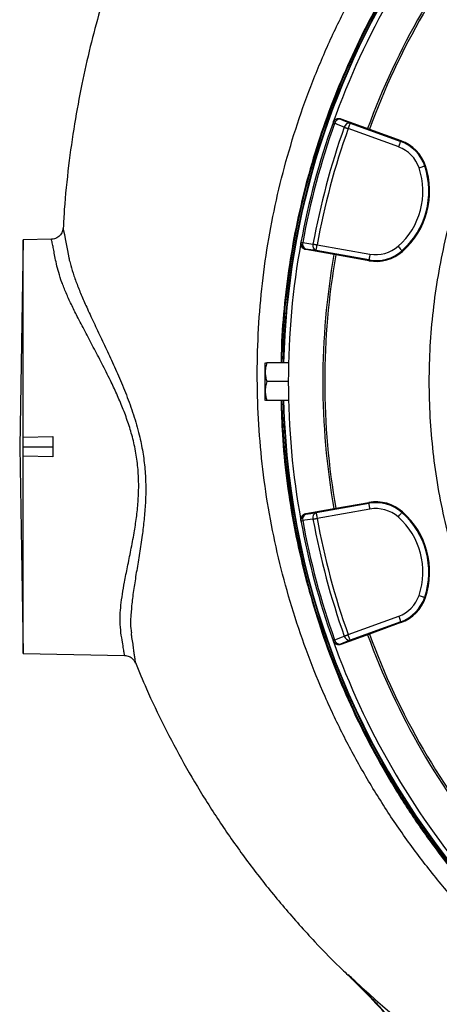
# Model space of a CAD drawing. Header units: millimetres. Extents: x 6921 to 13014, y 3949 to 15982.
# Tile 11 of 37: x 6921 to 7986, y 11419 to 13917. Entities that reach past the tile are written whole.
import ezdxf

# ---------------------------------------------------------------- set-up
doc = ezdxf.new("R2010")
doc.units = ezdxf.units.MM
doc.header["$LTSCALE"] = 5

msp = doc.modelspace()

# ---------------------------------------------------------------- linework, layer by layer
at = {"color": 7, "linetype": 'Continuous', "lineweight": 25}
for p, q in [((7735.8, 13665.4), (7735.4, 13664.2)), ((7735.8, 13665.4), (7808.6, 13638.9)), ((7716.6, 13656.3), (7716.2, 13655.2)), ((7882.7, 13593.7), (7754.6, 13640.3)), ((7759.7, 13654.4), (7887.9, 13607.8)), ((7808.6, 13638.9), (7888.6, 13609.8)), ((7888.6, 13609.8), (7887.9, 13607.8)), ((7950.7, 13546.3), (7948.7, 13545.6)), ((6930.2, 13358.5), (6921.1, 12833.5)), ((7001.9, 13359.8), (6930.2, 13358.5)), ((6930.2, 12858), (6930.2, 13358.5)), ((7634.9, 13351.9), (7634.7, 13350.8)), ((7675.6, 13345.6), (7809.9, 13321.9)), ((7647, 13334.4), (7646.8, 13333.3)), ((7723.1, 13319.8), (7646.8, 13333.3)), ((7807.3, 13307.1), (7673, 13330.8)), ((7806.9, 13305), (7723.1, 13319.8)), ((7892.5, 13329), (7891.1, 13330.6)), ((7806.9, 13305), (7807.3, 13307.1)), ((7544.2, 13046), (7542.7, 13043.5)), ((7542.7, 13043.5), (7542.7, 12953.5)), ((7603.3, 13046), (7548.4, 13046)), ((7602.7, 12998.5), (7548.4, 12998.5)), ((7542.7, 12953.5), (7544.2, 12951)), ((7603.3, 12951), (7548.4, 12951)), ((6929.8, 12833.5), (6930.2, 12858)), ((6930.2, 12858), (7005.2, 12859.2)), ((7005.2, 12859.2), (7005.2, 12807.9)), ((6921.1, 12833.5), (6930.2, 12308.5)), ((6930.2, 12809.1), (6929.8, 12833.5)), ((6929.8, 12833.5), (7005.2, 12833.5)), ((7005.2, 12807.9), (6930.2, 12809.1)), ((6930.2, 12308.5), (6930.2, 12809.1)), ((7673, 12666.3), (7807.3, 12690)), ((7723.1, 12677.3), (7806.9, 12692.1)), ((7806.9, 12692.1), (7807.3, 12690)), ((7646.8, 12663.8), (7723.1, 12677.3)), ((7646.8, 12663.8), (7647, 12662.6)), ((7809.9, 12675.2), (7675.6, 12651.5)), ((7892.5, 12668.1), (7891.1, 12666.5)), ((7634.7, 12646.3), (7634.9, 12645.2)), ((7950.7, 12450.8), (7948.7, 12451.5)), ((7754.6, 12356.8), (7882.7, 12403.4)), ((7887.9, 12389.3), (7759.7, 12342.7)), ((7888.6, 12387.3), (7887.9, 12389.3)), ((7888.6, 12387.3), (7808.6, 12358.2)), ((7716.2, 12341.9), (7716.6, 12340.8)), ((7808.6, 12358.2), (7735.8, 12331.7)), ((7735.4, 12332.9), (7735.8, 12331.7)), ((6930.2, 12308.5), (7187.1, 12304.1))]:
    msp.add_line(p, q, dxfattribs=at)
at = {"color": 7, "linetype": 'Continuous', "lineweight": 25, "flags": 128}
for points in [[(7735.4, 13664.2), (7747.3, 13659.4), (7759.7, 13654.4)], [(7716.2, 13655.2), (7716.2, 13655.2), (7716.4, 13655.1), (7716.8, 13655), (7717.2, 13654.8), (7717.8, 13654.6), (7718.5, 13654.3), (7719.4, 13654), (7720.3, 13653.7)], [(7744.6, 13643.9), (7724.9, 13651.8), (7720.3, 13653.7)], [(7744.6, 13643.9), (7745.6, 13643.5), (7746.8, 13643.1), (7747.9, 13642.7), (7749.2, 13642.2), (7750.5, 13641.8), (7751.9, 13641.3), (7753.2, 13640.8), (7754.6, 13640.3)], [(7759.7, 13654.4), (7759.6, 13654.1), (7759.3, 13653.2), (7758.8, 13651.9), (7758.2, 13650.1), (7757.4, 13648), (7756.5, 13645.6), (7755.6, 13643), (7754.6, 13640.3)], [(7882.7, 13593.7), (7883.7, 13596.4), (7884.7, 13599), (7885.5, 13601.4), (7886.3, 13603.5), (7886.9, 13605.2), (7887.4, 13606.6), (7887.7, 13607.4), (7887.9, 13607.8)], [(7934.5, 13540.8), (7937.2, 13541.7), (7939.8, 13542.6), (7942.2, 13543.4), (7944.4, 13544.1), (7946.1, 13544.7), (7947.5, 13545.2), (7948.3, 13545.5), (7948.7, 13545.6)], [(7634.9, 13351.9), (7635, 13351.9), (7635.2, 13351.9), (7635.5, 13351.8), (7636, 13351.7), (7636.6, 13351.6), (7637.4, 13351.5), (7638.2, 13351.3), (7639.2, 13351.1)], [(7639.2, 13351.1), (7660.2, 13348.2), (7665.2, 13347.5)], [(7665.2, 13347.5), (7666.3, 13347.3), (7667.4, 13347.1), (7668.7, 13346.8), (7670, 13346.6), (7671.3, 13346.3), (7672.8, 13346.1), (7674.2, 13345.8), (7675.6, 13345.6)], [(7673, 13330.8), (7673.1, 13331.2), (7673.3, 13332.1), (7673.5, 13333.5), (7673.8, 13335.3), (7674.2, 13337.5), (7674.7, 13340), (7675.1, 13342.7), (7675.6, 13345.6)], [(7881.2, 13341.8), (7883.1, 13339.7), (7884.9, 13337.6), (7886.6, 13335.7), (7888.1, 13334), (7889.3, 13332.6), (7890.2, 13331.5), (7890.8, 13330.9), (7891.1, 13330.6)], [(7673, 13330.8), (7659.8, 13332.7), (7647, 13334.4)], [(7809.9, 13321.9), (7809.4, 13319.1), (7808.9, 13316.3), (7808.5, 13313.8), (7808.1, 13311.6), (7807.8, 13309.8), (7807.5, 13308.4), (7807.4, 13307.5), (7807.3, 13307.1)], [(7809.9, 12675.2), (7809.4, 12678), (7808.9, 12680.7), (7808.5, 12683.3), (7808.1, 12685.5), (7807.8, 12687.3), (7807.5, 12688.7), (7807.4, 12689.6), (7807.3, 12690)], [(7647, 12662.6), (7659.8, 12664.4), (7673, 12666.3)], [(7673, 12666.3), (7673.1, 12665.9), (7673.3, 12665), (7673.5, 12663.6), (7673.8, 12661.8), (7674.2, 12659.6), (7674.7, 12657.1), (7675.1, 12654.3), (7675.6, 12651.5)], [(7881.2, 12655.3), (7883.1, 12657.4), (7884.9, 12659.5), (7886.6, 12661.4), (7888.1, 12663.1), (7889.3, 12664.5), (7890.2, 12665.5), (7890.8, 12666.2), (7891.1, 12666.5)], [(7634.9, 12645.2), (7635, 12645.2), (7635.2, 12645.2), (7635.5, 12645.3), (7636, 12645.4), (7636.6, 12645.5), (7637.4, 12645.6), (7638.2, 12645.8), (7639.2, 12646)], [(7665.2, 12649.6), (7644.2, 12646.7), (7639.2, 12646)], [(7665.2, 12649.6), (7666.3, 12649.8), (7667.4, 12650), (7668.7, 12650.2), (7670, 12650.5), (7671.3, 12650.7), (7672.8, 12651), (7674.2, 12651.3), (7675.6, 12651.5)], [(7934.5, 12456.3), (7937.2, 12455.4), (7939.8, 12454.5), (7942.2, 12453.7), (7944.4, 12453), (7946.1, 12452.4), (7947.5, 12451.9), (7948.3, 12451.6), (7948.7, 12451.5)], [(7882.7, 12403.4), (7883.7, 12400.7), (7884.7, 12398.1), (7885.5, 12395.7), (7886.3, 12393.6), (7886.9, 12391.9), (7887.4, 12390.5), (7887.7, 12389.7), (7887.9, 12389.3)], [(7716.2, 12341.9), (7716.2, 12341.9), (7716.4, 12342), (7716.8, 12342.1), (7717.2, 12342.3), (7717.8, 12342.5), (7718.5, 12342.8), (7719.4, 12343), (7720.3, 12343.4)], [(7720.3, 12343.4), (7740, 12351.3), (7744.6, 12353.2)], [(7759.7, 12342.7), (7747.3, 12337.7), (7735.4, 12332.9)], [(7744.6, 12353.2), (7745.6, 12353.6), (7746.8, 12354), (7747.9, 12354.4), (7749.2, 12354.8), (7750.5, 12355.3), (7751.9, 12355.8), (7753.2, 12356.3), (7754.6, 12356.8)], [(7759.7, 12342.7), (7759.6, 12343), (7759.3, 12343.9), (7758.8, 12345.2), (7758.2, 12347), (7757.4, 12349.1), (7756.5, 12351.5), (7755.6, 12354.1), (7754.6, 12356.8)]]:
    msp.add_lwpolyline(points, dxfattribs=at)
at = {"color": 8, "linetype": 'Continuous', "lineweight": 25, "flags": 128}
msp.add_lwpolyline([(7031.2, 13388), (7031.5, 13386.4), (7032.6, 13380.9), (7034.5, 13371.6), (7036.6, 13360.9), (7039.2, 13347.7), (7042.4, 13331.5), (7046.1, 13312.9), (7046.1, 13312.9), (7046.1, 13312.9)], dxfattribs=at)
at = {"color": 7, "linetype": 'Continuous', "lineweight": 25}
for centre, radius, start, end in [((9560.2, 12998.5), 1975, 114.1372, 178.6219), ((9560.2, 12998.5), 1971.4, 114.3679, 178.6193), ((9560.2, 12998.5), 1970, 114.4169, 178.6184), ((9560.2, 12998.5), 1957.5, 139.6345, 160.3655), ((9560.2, 12998.5), 1870, 140.0802, 159.9198), ((9560.2, 12998.5), 1865, 140.0805, 159.9195), ((7730.3, 13650.1), 15, 69.9824, 160.3832), ((7733.7, 13650.5), 13.8, 83.0898, 166.6162), ((9560.2, 12998.5), 1957.5, 160.4003, 169.5997), ((9560.2, 12998.5), 1953.1, 160.4003, 169.5997), ((9560.2, 12998.5), 1926.9, 160.4331, 169.5669), ((9560.2, 12998.5), 1916.3, 160.4331, 169.5669), ((7758.1, 13640.7), 13.8, 83.095, 166.6329), ((7853.5, 13513.3), 85.5, 18.7156, 70), ((7853.5, 13513.3), 100.5, 18.7156, 70), ((7853.5, 13513.3), 102.6, 18.7156, 70), ((7758.8, 13481.2), 185.5, 311.2844, 18.7156), ((7758.8, 13481.2), 200.5, 311.2844, 18.7156), ((7758.8, 13481.2), 202.6, 311.2844, 18.7156), ((9560.2, 12998.5), 1957.5, 169.6345, 180), ((7649.6, 13349.2), 15, 169.6178, 260.0165), ((7652.5, 13347.2), 13.8, 163.3843, 246.91), ((7678.5, 13343.5), 13.8, 163.3667, 246.9059), ((7824.8, 13406.1), 85.5, 260, 311.2844), ((9560.2, 12998.5), 1870, 170.0802, 189.9198), ((9560.2, 12998.5), 1865, 170.0805, 189.9195), ((7824.8, 13406.1), 102.6, 260, 311.2844), ((7824.8, 13406.1), 100.5, 260, 311.2844), ((9560.2, 12998.5), 1957.5, 180, 190.3655), ((9560.2, 12998.5), 1975, 181.3781, 358.6219), ((9560.2, 12998.5), 1975, 181.3781, 270), ((9560.2, 12998.5), 1971.4, 181.3807, 264.4368), ((9560.2, 12998.5), 1970, 181.3816, 264.3878), ((7824.8, 12591), 102.6, 48.7156, 100), ((7824.8, 12591), 100.5, 48.7156, 100), ((7649.6, 12647.9), 15, 99.9835, 190.3822), ((7652.5, 12649.9), 13.8, 113.09, 196.6157), ((7678.5, 12653.6), 13.8, 113.0941, 196.6333), ((7824.8, 12591), 85.5, 48.7156, 100), ((7758.8, 12515.8), 200.5, 341.2844, 48.7156), ((7758.8, 12515.8), 202.6, 341.2844, 48.7156), ((9560.2, 12998.5), 1957.5, 190.4003, 199.5997), ((9560.2, 12998.5), 1953.1, 190.4003, 199.5997), ((9560.2, 12998.5), 1926.9, 190.4331, 199.5669), ((9560.2, 12998.5), 1916.3, 190.4331, 199.5669), ((7758.8, 12515.8), 185.5, 341.2844, 48.7156), ((7853.5, 12483.8), 85.5, 290, 341.2844), ((7853.5, 12483.8), 100.5, 290, 341.2844), ((7853.5, 12483.8), 102.6, 290, 341.2844), ((7730.3, 12346.9), 15, 199.6168, 290.0176), ((9560.2, 12998.5), 1957.5, 199.6345, 220.3655), ((7733.7, 12346.6), 13.8, 193.3838, 276.9102), ((7758.1, 12356.4), 13.8, 193.3671, 276.905), ((9560.2, 12998.5), 1870, 200.0802, 219.9198), ((9560.2, 12998.5), 1865, 200.0805, 219.9195), ((6905.1, 10575.3), 1250, 15, 46.5665)]:
    msp.add_arc(centre, radius, start, end, dxfattribs=at)
for points, knots in [([(12620.7, 11123.1), (12641.4, 11164.1), (12682.5, 11245.3), (12737.2, 11368.9), (12786.8, 11491.7), (12830.8, 11613.6), (12869.3, 11734.3), (12902.7, 11853.6), (12931.2, 11971.2), (12955, 12087.1), (12974.5, 12201), (12989.8, 12313), (13001.3, 12422.7), (13009.4, 12534.4), (13013.9, 12647.8), (13014.6, 12762.4), (13011.7, 12873.9), (13005.4, 12982.2), (12996.1, 13087.3), (12983.3, 13194.8), (12966.7, 13304.2), (12946.1, 13415.1), (12922.9, 13521.2), (12897.3, 13623.1), (12869.6, 13720.8), (12840.2, 13814.2), (12809.6, 13902.7), (12778.2, 13986.4), (12746.5, 14064.9), (12714.6, 14138.8), (12682.3, 14209.1), (12649, 14277.6), (12605.3, 14362.6), (12549.9, 14462.6), (12480.9, 14575.4), (12408.9, 14682.7), (12334.2, 14784.6), (12257.3, 14881.2), (12178.5, 14972.5), (12097.7, 15059.4), (12013.7, 15143), (11925.2, 15224.6), (11831.2, 15304.8), (11731.6, 15383), (11626.3, 15459), (11515.2, 15532.2), (11399.3, 15601.5), (11286.6, 15662.5), (11178.6, 15715.1), (11076.4, 15762.3), (10972.7, 15806.5), (10867.2, 15846.6), (10760, 15881), (10651.9, 15909.6), (10543.3, 15932.3), (10434.9, 15949.6), (10326.7, 15962.9), (10218.3, 15973.4), (10109.1, 15980.4), (9999.2, 15982.4), (9889.4, 15979.4), (9780.2, 15972.2), (9671.1, 15961.1), (9561.4, 15946), (9450.9, 15926.2), (9349.2, 15904.9), (9255.5, 15884.3), (9168.8, 15864.5), (9079.5, 15841), (8991, 15812.1), (8905.7, 15779.4), (8821.9, 15749.6), (8739.9, 15716.7), (8648.7, 15677), (8548.6, 15628.9), (8440.2, 15571), (8333.2, 15507.8), (8228.9, 15440), (8128.7, 15368.4), (8033.2, 15293.8), (7942.2, 15216.3), (7855.8, 15136.4), (7773.9, 15054.3), (7696.5, 14970.2), (7623.6, 14884.3), (7560.7, 14804), (7506.7, 14730.1), (7460.6, 14663.1), (7416.9, 14595.6), (7375.6, 14527.7), (7337.1, 14459.5), (7301.2, 14391.4), (7267.4, 14322.1), (7235.8, 14252.2), (7205.9, 14180), (7177.4, 14104.9), (7149.8, 14024.4), (7123.6, 13938.4), (7099.4, 13847.4), (7077.9, 13751.5), (7059.3, 13650.9), (7044.4, 13544.9), (7035.2, 13456.6), (7032.4, 13403.6), (7031.5, 13387.8)], [0, 0, 0, 0, 0.012608, 0.024975, 0.0371, 0.04896, 0.060551, 0.071879, 0.082951, 0.093773, 0.10435, 0.114687, 0.124786, 0.134651, 0.145427, 0.155917, 0.166124, 0.176051, 0.1857, 0.195073, 0.205768, 0.216084, 0.226022, 0.235583, 0.244933, 0.253893, 0.262463, 0.270644, 0.278434, 0.285704, 0.292728, 0.299693, 0.3066, 0.318974, 0.331067, 0.342887, 0.35444, 0.365734, 0.376773, 0.387562, 0.398298, 0.40931, 0.420606, 0.432193, 0.444074, 0.456258, 0.468711, 0.481135, 0.491421, 0.501705, 0.512023, 0.522365, 0.532687, 0.542911, 0.553061, 0.563114, 0.57306, 0.582978, 0.593005, 0.603098, 0.613151, 0.623147, 0.633132, 0.643253, 0.653552, 0.663933, 0.671781, 0.679904, 0.68836, 0.697102, 0.705451, 0.713439, 0.721518, 0.729696, 0.740756, 0.751997, 0.763425, 0.774865, 0.78613, 0.797223, 0.808151, 0.818917, 0.829526, 0.839982, 0.850287, 0.860445, 0.86797, 0.875415, 0.882781, 0.89006, 0.897222, 0.904267, 0.9112, 0.918394, 0.925307, 0.932658, 0.940447, 0.948675, 0.957341, 0.966281, 0.975645, 0.985439, 0.995664, 1, 1, 1, 1]), ([(8507.9, 11281.3), (8507.9, 11281.3), (8476.9, 11302), (8411.4, 11339.8), (8320.4, 11406.4), (8232.2, 11477.1), (8148.4, 11552.9), (8068.9, 11633.2), (7994, 11718.1), (7923.7, 11807.2), (7858.4, 11900.2), (7798.5, 11996.6), (7743.9, 12096.2), (7695, 12199.1), (7651.9, 12304.9), (7614.8, 12413.2), (7583.7, 12523.4), (7558.9, 12635), (7540.5, 12747.7), (7528.7, 12861.4), (7523.3, 12975.8), (7524.2, 13090.5), (7531.6, 13205), (7545.3, 13318.8), (7565.4, 13431.5), (7592, 13543), (7624.9, 13653.1), (7664, 13761.3), (7709, 13867.2), (7759.8, 13970.2), (7811.4, 14061.5), (7862.3, 14141.6), (7911.2, 14211.1), (7963, 14278.5), (8024.4, 14351.8), (8096.4, 14429.8), (8180.4, 14511), (8268.4, 14586.8), (8360.2, 14657.1), (8455.4, 14721.9), (8554.2, 14781.3), (8656.2, 14835.2), (8760.9, 14883.2), (8867.8, 14925.2), (8977, 14960.9), (9088.1, 14990.4), (9200.8, 15013.8), (9314.7, 15030.8), (9429.2, 15041.5), (9543.9, 15045.7), (9658.7, 15043.4), (9773.3, 15034.5), (9887.5, 15019.3), (10000.6, 14997.7), (10112.2, 14969.9), (10222, 14936), (10329.7, 14895.7), (10435.1, 14849.3), (10538, 14797), (10637.8, 14739.1), (10734.1, 14675.7), (10826.3, 14607.3), (10914.4, 14533.9), (10998.1, 14455.6), (11077.5, 14372.7), (11152.1, 14285.5), (11221.8, 14194.5), (11286.2, 14099.6), (11345.2, 14001.1), (11398.6, 13899.1), (11446.4, 13794.1), (11488.3, 13686.6), (11524, 13577.1), (11553.4, 13466), (11576.4, 13353.5), (11593, 13239.8), (11603.2, 13125.1), (11607.2, 13010.1), (11604.7, 12895.2), (11595.8, 12780.8), (11580.3, 12667), (11558.4, 12554), (11530.3, 12442.2), (11496, 12332.2), (11455.6, 12224.4), (11410.3, 12121.1), (11359.4, 12023.1), (11324.9, 11959.5), (11304.9, 11929.4), (11304.9, 11929.4)], [0, 0, 0, 0, 0, 0.011727, 0.023483, 0.035251, 0.04701, 0.05874, 0.070524, 0.082337, 0.094158, 0.105971, 0.117755, 0.129604, 0.14149, 0.153396, 0.165302, 0.177189, 0.189038, 0.200911, 0.212822, 0.224752, 0.236683, 0.248594, 0.260468, 0.272375, 0.284319, 0.296283, 0.308246, 0.320191, 0.332098, 0.340926, 0.349763, 0.358602, 0.367432, 0.379564, 0.391706, 0.403839, 0.415771, 0.427742, 0.439731, 0.45172, 0.463691, 0.475623, 0.487537, 0.499488, 0.511459, 0.52343, 0.535381, 0.547295, 0.559211, 0.571166, 0.583139, 0.595113, 0.607067, 0.618984, 0.630925, 0.642904, 0.654902, 0.666901, 0.678881, 0.690823, 0.702701, 0.714615, 0.726549, 0.738482, 0.750397, 0.762275, 0.774211, 0.786186, 0.798179, 0.810173, 0.822148, 0.834084, 0.845993, 0.857939, 0.869905, 0.88187, 0.893817, 0.905726, 0.917652, 0.929617, 0.941602, 0.953585, 0.965549, 0.977475, 0.988738, 1, 1, 1, 1, 1]), ([(8753.5, 14802.6), (8731.3, 14792.7), (8675.2, 14767.6), (8588.3, 14721), (8492.8, 14663.7), (8400.8, 14601.1), (8312.7, 14533.6), (8228.5, 14461.1), (8148.5, 14383.9), (8072.8, 14302.2), (8001.7, 14216.4), (7935.6, 14126.9), (7874.8, 14034), (7819.4, 13937.7), (7769.4, 13838.3), (7725, 13736.2), (7686.3, 13631.7), (7653.6, 13525.4), (7627, 13417.5), (7606.5, 13308.3), (7592.5, 13198), (7585.2, 13110.3), (7584.7, 13059.6), (7584.5, 13046)], [0, 0, 0, 0, 0.0327429, 0.0827793, 0.132816, 0.1827728, 0.2325723, 0.2823743, 0.3323332, 0.3823721, 0.432411, 0.48237, 0.5321719, 0.5819817, 0.6319485, 0.6819954, 0.7320422, 0.7820091, 0.8318188, 0.8816517, 0.9316418, 0.9817119, 1, 1, 1, 1]), ([(7716.6, 13656.3), (7717.3, 13657.8), (7718.7, 13660.9), (7722.7, 13664.3), (7727.4, 13666.2), (7732, 13666.5), (7734.7, 13665.7), (7735.8, 13665.4)], [0, 0, 0, 0, 0.21399, 0.427985, 0.641916, 0.855726, 1, 1, 1, 1]), ([(7031.1, 13388), (7031, 13386.6), (7030.7, 13383.5), (7029.2, 13378.5), (7026.6, 13373.4), (7022.8, 13368.6), (7018.1, 13364.7), (7012.4, 13361.7), (7006.8, 13360), (7003.2, 13360), (7001.8, 13360)], [0, 0, 0, 0, 0.093894, 0.208471, 0.348112, 0.476263, 0.615754, 0.759879, 0.905945, 1, 1, 1, 1]), ([(7031.2, 13387.8), (7031.2, 13388), (7031.2, 13388.1), (7031.2, 13388), (7031.2, 13388)], [0, 0, 0, 0, 0.644818, 1, 1, 1, 1]), ([(7646.8, 13333.3), (7645.2, 13333.7), (7641.9, 13334.6), (7638, 13338), (7635.3, 13342.3), (7634.2, 13346.8), (7634.6, 13349.6), (7634.7, 13350.8)], [0, 0, 0, 0, 0.213666, 0.427327, 0.641046, 0.854889, 1, 1, 1, 1]), ([(7046.1, 13312.9), (7046.1, 13312.9), (7046.1, 13308.6), (7050.2, 13296.2), (7055.8, 13274), (7066.3, 13245.7), (7078.6, 13215.4), (7093.6, 13181.4), (7111.2, 13143.6), (7131, 13101.8), (7151.5, 13058.4), (7172.1, 13012.8), (7192.1, 12965.1), (7210.2, 12915), (7224.4, 12866.5), (7233.8, 12820), (7239.3, 12776.3), (7241.5, 12732.9), (7240.4, 12690.2), (7237, 12648.8), (7231.7, 12606), (7225.1, 12562.6), (7217.8, 12519), (7211.1, 12477.6), (7205.6, 12438.6), (7203, 12402.8), (7201.3, 12376.4), (7205.3, 12361.4), (7203.5, 12355.3), (7204.9, 12354), (7204.9, 12354)], [0, 0, 0, 0, 0, 0.021011, 0.058074, 0.095307, 0.132588, 0.169715, 0.213763, 0.257965, 0.302192, 0.346274, 0.392024, 0.437852, 0.483529, 0.520894, 0.558362, 0.595722, 0.632494, 0.669356, 0.706159, 0.749685, 0.793301, 0.836819, 0.881796, 0.92689, 0.971825, 0.992446, 1, 1, 1, 1, 1]), ([(7548.4, 13046), (7547.2, 13041.9), (7544.7, 13033.6), (7543.8, 13021.2), (7545.1, 13009.4), (7547.3, 13002.2), (7548.4, 12998.5)], [0, 0, 0, 0, 0.2646086, 0.5349496, 0.7653475, 1, 1, 1, 1]), ([(7544.5, 13046), (7544.4, 13046), (7544.2, 13046), (7546, 13046), (7547.9, 13046), (7548.4, 13046)], [0, 0, 0, 0, 0.249773, 0.764243, 1, 1, 1, 1]), ([(7548.4, 12998.5), (7547.2, 12994.4), (7544.7, 12986.1), (7543.8, 12973.7), (7545.1, 12961.9), (7547.3, 12954.7), (7548.4, 12951)], [0, 0, 0, 0, 0.264603, 0.53495, 0.765342, 1, 1, 1, 1]), ([(7548.4, 12951), (7547.9, 12951), (7546.1, 12951), (7544.3, 12951), (7544.4, 12951), (7544.5, 12951)], [0, 0, 0, 0, 0.235754, 0.737375, 1, 1, 1, 1]), ([(7584.2, 12951), (7585.1, 12922.1), (7586.9, 12856.1), (7597.2, 12753.5), (7614, 12643.6), (7637.1, 12534.6), (7666.3, 12426.9), (7701.5, 12320.9), (7742.4, 12217.3), (7789, 12116.4), (7841.3, 12018.5), (7898.9, 11923.6), (7961.8, 11832), (8029.6, 11744.1), (8102.2, 11660.2), (8179.4, 11580.6), (8261, 11505.4), (8346.8, 11434.8), (8436, 11368.9), (8498.4, 11329.3), (8529.5, 11309.5)], [0, 0, 0, 0, 0.044007, 0.10012, 0.156325, 0.212708, 0.269182, 0.325655, 0.382038, 0.438244, 0.494326, 0.550541, 0.606801, 0.663017, 0.7191, 0.775192, 0.831418, 0.887687, 0.94391, 1, 1, 1, 1]), ([(7634.7, 12646.3), (7634.5, 12648), (7634.3, 12651.4), (7636, 12656.3), (7639.1, 12660.3), (7643, 12662.9), (7645.7, 12663.5), (7646.8, 12663.8)], [0, 0, 0, 0, 0.213992, 0.427981, 0.641916, 0.855725, 1, 1, 1, 1]), ([(7204.9, 12354), (7204.9, 12354), (7204.9, 12347.6), (7207.7, 12336.3), (7209.3, 12321.2), (7211.2, 12308.6), (7212.8, 12296.8), (7214.1, 12287.4), (7214.2, 12286.1), (7214.3, 12285.5)], [0, 0, 0, 0, 0.000001, 0.138454, 0.276905, 0.418189, 0.559472, 0.778346, 1, 1, 1, 1]), ([(7735.8, 12331.7), (7734.2, 12331.3), (7730.9, 12330.5), (7725.8, 12331.4), (7721.3, 12333.8), (7718.1, 12337.1), (7717, 12339.7), (7716.6, 12340.8)], [0, 0, 0, 0, 0.213668, 0.427326, 0.641047, 0.854889, 1, 1, 1, 1]), ([(7187.2, 12304), (7189.2, 12303.9), (7193.3, 12303.6), (7198.8, 12301.6), (7203.6, 12299), (7207.5, 12295.8), (7210.5, 12292.3), (7212.7, 12288.9), (7213.9, 12286.6), (7214.3, 12285.4), (7214.4, 12285.3)], [0, 0, 0, 0, 0.176816, 0.345493, 0.500928, 0.643999, 0.77455, 0.891637, 0.993589, 1, 1, 1, 1]), ([(7215, 12285.9), (7224, 12263.7), (7246.2, 12209), (7287.4, 12123.6), (7337.4, 12029.2), (7392.9, 11935.7), (7453.7, 11843.4), (7520.1, 11752.6), (7592, 11663.5), (7666.5, 11580.6), (7727.7, 11517.3), (7763.9, 11484.1), (7774.7, 11474.3)], [0, 0, 0, 0, 0.072536, 0.178257, 0.285756, 0.39508, 0.50628, 0.61941, 0.734531, 0.851708, 0.955987, 1, 1, 1, 1]), ([(7910.5, 11319.5), (7909.6, 11320.7), (7907.8, 11323.2), (7905, 11326.9), (7902.2, 11330.7), (7899.2, 11334.5), (7896.2, 11338.5), (7893.1, 11342.5), (7890, 11346.6), (7886.7, 11350.7), (7883.4, 11354.9), (7879.9, 11359.2), (7876.4, 11363.6), (7872.8, 11368), (7869.2, 11372.5), (7865.4, 11377.1), (7861.5, 11381.7), (7857.6, 11386.4), (7853.5, 11391.1), (7849.4, 11395.9), (7845.2, 11400.8), (7840.8, 11405.7), (7835.1, 11412.2), (7827, 11421.1), (7816.3, 11432.7), (7805.8, 11443.9), (7796.1, 11453.8), (7787.7, 11462.4), (7779.1, 11470.8), (7770.8, 11478.9), (7762.7, 11486.6), (7757.4, 11491.6), (7754.8, 11494)], [0, 0, 0, 0, 0.019193, 0.038836, 0.058934, 0.079486, 0.100496, 0.121965, 0.143895, 0.166287, 0.189143, 0.212463, 0.23625, 0.260504, 0.285227, 0.31042, 0.336083, 0.362218, 0.388826, 0.415907, 0.443462, 0.471493, 0.499999, 0.55471, 0.626226, 0.703139, 0.751949, 0.805386, 0.856909, 0.906517, 0.954214, 1, 1, 1, 1]), ([(7754.9, 11494.2), (7845.5, 11407.3), (7943.4, 11327.5), (8073.9, 11238), (8100.4, 11220.6), (8140.8, 11195.3), (8154.3, 11187), (8181.6, 11170.8), (8250.3, 11131.1), (8321.2, 11096.1), (8379.1, 11071.1)], [0, 0, 0, 0, 0.5, 0.5, 0.625, 0.625, 0.6875, 0.6875, 0.75, 1, 1, 1, 1]), ([(7780.7, 11468.6), (7781.1, 11468.2), (7781.3, 11467.9), (7781.6, 11467.5), (7781.6, 11467.5), (7781.4, 11467.5), (7781.2, 11467.7), (7780.5, 11468.2), (7780, 11468.6), (7778.9, 11469.6), (7778.2, 11470.3), (7776.8, 11471.5), (7776.4, 11471.9), (7775.3, 11472.9), (7774.7, 11473.4), (7773.5, 11474.6), (7772.9, 11475.2), (7771.4, 11476.5), (7770.7, 11477.2), (7769, 11478.8), (7768.2, 11479.6), (7766.4, 11481.3), (7765.5, 11482.1), (7764.5, 11483)], [0, 0, 0, 0, 0.125, 0.125, 0.25, 0.25, 0.375, 0.375, 0.5, 0.5, 0.625, 0.625, 0.6875, 0.6875, 0.75, 0.75, 0.8125, 0.8125, 0.875, 0.875, 0.9375, 0.9375, 1, 1, 1, 1]), ([(7780.7, 11468.6), (7779.9, 11469.5), (7778.3, 11471.3), (7774.2, 11475.5), (7771, 11478.5), (7770.3, 11479.2)], [0, 0, 0, 0, 0.449031, 0.874441, 1, 1, 1, 1])]:
    msp.add_open_spline(points, degree=3, knots=knots, dxfattribs=at)
at = {"color": 8, "linetype": 'Continuous', "lineweight": 25}
for points, knots in [([(9270.2, 11425.3), (9237.4, 11432), (9171.7, 11445.5), (9075, 11473.5), (8980, 11507.2), (8887.3, 11546.7), (8800.6, 11590.3), (8719.7, 11637.3), (8644.4, 11687), (8571.8, 11740.9), (8502.4, 11798.8), (8436.3, 11860.3), (8374.1, 11925.2), (8315.8, 11993.4), (8261.4, 12064.8), (8211, 12139.2), (8164.7, 12216.3), (8122.9, 12295.7), (8085.7, 12377.1), (8053.2, 12460.4), (8025.5, 12545.5), (8002.4, 12632.2), (7984.2, 12720), (7971, 12808.5), (7962.7, 12897.6), (7959.6, 12987.2), (7961.6, 13077.2), (7968.6, 13167.1), (7980.7, 13256.4), (7997.7, 13344.7), (8019.6, 13431.9), (8046.6, 13517.5), (8075.4, 13595), (8097.2, 13643), (8106.6, 13663.7)], [0, 0, 0, 0, 0.034545, 0.069193, 0.103876, 0.138525, 0.173072, 0.204021, 0.235067, 0.266164, 0.29726, 0.328307, 0.359256, 0.390035, 0.42091, 0.451833, 0.482756, 0.51363, 0.544408, 0.575106, 0.6059, 0.636742, 0.667585, 0.698378, 0.729075, 0.759936, 0.790896, 0.821906, 0.852916, 0.883877, 0.914739, 0.945595, 0.976547, 1, 1, 1, 1]), ([(7187.1, 12304.1), (7187, 12304.7), (7186.8, 12306), (7185.5, 12316), (7182.6, 12332), (7178.9, 12354.1), (7175.9, 12379.2), (7175.7, 12405.5), (7177.8, 12431.2), (7181.6, 12459.3), (7187.3, 12491.6), (7194.7, 12528.6), (7203.3, 12570.5), (7211.2, 12612.2), (7217.6, 12653.3), (7221.8, 12693), (7223.6, 12733.9), (7221.9, 12775.6), (7216.5, 12817.4), (7207.7, 12857.6), (7196, 12895.9), (7182.5, 12932.1), (7167.5, 12967.4), (7149.7, 13005), (7129.7, 13044.8), (7107.8, 13086.3), (7086.7, 13126.1), (7067.9, 13162.2), (7051.8, 13194.6), (7038.6, 13223.7), (7027.6, 13250.7), (7019.6, 13275.5), (7014.2, 13297.5), (7010.3, 13316.5), (7007.4, 13332.3), (7004.7, 13346.1), (7002.6, 13355.7), (7001.6, 13360.3), (7001.8, 13359.4), (7001.9, 13359.2)], [0, 0, 0, 0, 0.034501, 0.069002, 0.103253, 0.137614, 0.171866, 0.196164, 0.220562, 0.244977, 0.269299, 0.298907, 0.328582, 0.358193, 0.382817, 0.407484, 0.432079, 0.456821, 0.481651, 0.506396, 0.529329, 0.552342, 0.575387, 0.598365, 0.628419, 0.658575, 0.688716, 0.718749, 0.744344, 0.770049, 0.79572, 0.821269, 0.846912, 0.872653, 0.898405, 0.924062, 0.958255, 0.992557, 1, 1, 1, 1])]:
    msp.add_open_spline(points, degree=3, knots=knots, dxfattribs=at)

doc.saveas('drawing.dxf')
